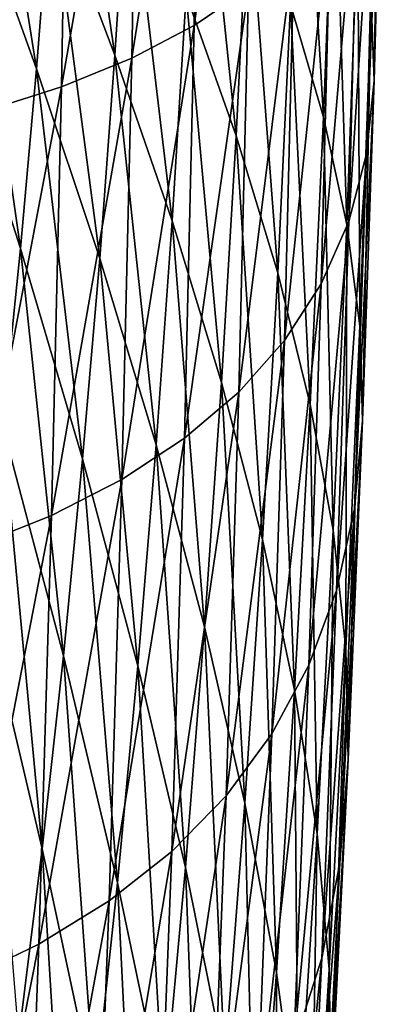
# Model space of a CAD drawing. Header units: millimetres. Extents: x 0 to 99, y -177 to 177.
# Tile 91 of 192: x 91.94 to 98.61, y -47.57 to -29.53. Entities that reach past the tile are written whole.
import ezdxf

# ---------------------------------------------------------------- set-up
doc = ezdxf.new("R2010")
doc.units = ezdxf.units.MM
doc.header["$LTSCALE"] = 26.699852
doc.layers.add('11', color=7, linetype='CONTINUOUS')

msp = doc.modelspace()

# ---------------------------------------------------------------- linework, layer by layer
at = {"layer": '11', "color": 253, "linetype": 'Continuous', "true_color": 0x9ca8ab}
for points in [[(95.276, -22.107, 211.853), (95.144, -29.638, 211.367), (96.27, -21.604, 208.575), (95.276, -22.107, 211.853)], [(96.27, -21.604, 208.575), (95.144, -29.638, 211.367), (96.137, -28.963, 208.078), (96.27, -21.604, 208.575)], [(94.132, -22.554, 214.823), (93.999, -30.238, 214.348), (95.276, -22.107, 211.853), (94.132, -22.554, 214.823)], [(95.276, -22.107, 211.853), (93.999, -30.238, 214.348), (95.144, -29.638, 211.367), (95.276, -22.107, 211.853)], [(92.843, -22.947, 217.486), (92.711, -30.765, 217.022), (94.132, -22.554, 214.823), (92.843, -22.947, 217.486)], [(94.132, -22.554, 214.823), (92.711, -30.765, 217.022), (93.999, -30.238, 214.348), (94.132, -22.554, 214.823)], [(91.416, -23.283, 219.845), (91.285, -31.215, 219.392), (92.843, -22.947, 217.486), (91.416, -23.283, 219.845)], [(92.843, -22.947, 217.486), (91.285, -31.215, 219.392), (92.711, -30.765, 217.022), (92.843, -22.947, 217.486)], [(98.553, -23.276, 181.69), (98.44, -30.65, 186.191), (98.387, -29.207, 180.986), (98.553, -23.276, 181.69)], [(98.608, -24.424, 186.896), (98.44, -30.65, 186.191), (98.553, -23.276, 181.69), (98.608, -24.424, 186.896)], [(92.743, -23.716, 135.452), (93.691, -30.182, 141.262), (92.515, -27.091, 134.501), (92.743, -23.716, 135.452)], [(93.933, -26.418, 142.279), (93.691, -30.182, 141.262), (92.743, -23.716, 135.452), (93.933, -26.418, 142.279)], [(91.221, -23.964, 127.62), (92.254, -30.431, 133.42), (90.979, -26.915, 126.625), (91.221, -23.964, 127.62)], [(92.515, -27.091, 134.501), (92.254, -30.431, 133.42), (91.221, -23.964, 127.62), (92.515, -27.091, 134.501)], [(97.102, -24.323, 163.556), (97.512, -31.318, 168.794), (96.907, -29.255, 162.722), (97.102, -24.323, 163.556)], [(97.712, -26.035, 169.649), (97.512, -31.318, 168.794), (97.102, -24.323, 163.556), (97.712, -26.035, 169.649)], [(98.471, -25.491, 191.775), (98.3, -31.991, 191.071), (98.608, -24.424, 186.896), (98.471, -25.491, 191.775)], [(98.608, -24.424, 186.896), (98.3, -31.991, 191.071), (98.44, -30.65, 186.191), (98.608, -24.424, 186.896)], [(95.211, -24.896, 149.875), (95.909, -31.662, 155.441), (94.993, -29.072, 148.951), (95.211, -24.896, 149.875)], [(96.137, -27.11, 156.406), (95.909, -31.662, 155.441), (95.211, -24.896, 149.875), (96.137, -27.11, 156.406)], [(98.148, -26.478, 196.329), (97.974, -33.23, 195.629), (98.471, -25.491, 191.775), (98.148, -26.478, 196.329)], [(98.471, -25.491, 191.775), (97.974, -33.23, 195.629), (98.3, -31.991, 191.071), (98.471, -25.491, 191.775)], [(97.712, -26.035, 169.649), (97.938, -33.284, 174.596), (97.512, -31.318, 168.794), (97.712, -26.035, 169.649)], [(98.143, -27.666, 175.467), (97.938, -33.284, 174.596), (97.712, -26.035, 169.649), (98.143, -27.666, 175.467)], [(93.933, -26.418, 142.279), (94.737, -33.218, 147.875), (93.691, -30.182, 141.262), (93.933, -26.418, 142.279)], [(94.993, -29.072, 148.951), (94.737, -33.218, 147.875), (93.933, -26.418, 142.279), (94.993, -29.072, 148.951)], [(97.646, -27.384, 200.561), (97.47, -34.37, 199.868), (98.148, -26.478, 196.329), (97.646, -27.384, 200.561)], [(98.148, -26.478, 196.329), (97.47, -34.37, 199.868), (97.974, -33.23, 195.629), (98.148, -26.478, 196.329)], [(90.979, -26.915, 126.625), (91.96, -33.724, 132.207), (90.708, -29.824, 125.513), (90.979, -26.915, 126.625)], [(92.254, -30.431, 133.42), (91.96, -33.724, 132.207), (90.979, -26.915, 126.625), (92.254, -30.431, 133.42)], [(92.515, -27.091, 134.501), (93.412, -33.907, 140.102), (92.254, -30.431, 133.42), (92.515, -27.091, 134.501)], [(93.691, -30.182, 141.262), (93.412, -33.907, 140.102), (92.515, -27.091, 134.501), (93.691, -30.182, 141.262)], [(96.137, -27.11, 156.406), (96.672, -34.171, 161.721), (95.909, -31.662, 155.441), (96.137, -27.11, 156.406)], [(96.907, -29.255, 162.722), (96.672, -34.171, 161.721), (96.137, -27.11, 156.406), (96.907, -29.255, 162.722)], [(96.974, -28.212, 204.476), (96.796, -35.41, 203.792), (97.646, -27.384, 200.561), (96.974, -28.212, 204.476)], [(97.646, -27.384, 200.561), (96.796, -35.41, 203.792), (97.47, -34.37, 199.868), (97.646, -27.384, 200.561)], [(98.143, -27.666, 175.467), (98.178, -35.14, 180.104), (97.938, -33.284, 174.596), (98.143, -27.666, 175.467)], [(98.387, -29.207, 180.986), (98.178, -35.14, 180.104), (98.143, -27.666, 175.467), (98.387, -29.207, 180.986)], [(96.137, -28.963, 208.078), (95.958, -36.353, 207.404), (96.974, -28.212, 204.476), (96.137, -28.963, 208.078)], [(96.974, -28.212, 204.476), (95.958, -36.353, 207.404), (96.796, -35.41, 203.792), (96.974, -28.212, 204.476)], [(95.144, -29.638, 211.367), (94.963, -37.201, 210.705), (96.137, -28.963, 208.078), (95.144, -29.638, 211.367)], [(96.137, -28.963, 208.078), (94.963, -37.201, 210.705), (95.958, -36.353, 207.404), (96.137, -28.963, 208.078)], [(94.993, -29.072, 148.951), (95.642, -36.181, 154.313), (94.737, -33.218, 147.875), (94.993, -29.072, 148.951)], [(95.909, -31.662, 155.441), (95.642, -36.181, 154.313), (94.993, -29.072, 148.951), (95.909, -31.662, 155.441)], [(98.387, -29.207, 180.986), (98.226, -36.878, 185.302), (98.178, -35.14, 180.104), (98.387, -29.207, 180.986)], [(98.44, -30.65, 186.191), (98.226, -36.878, 185.302), (98.387, -29.207, 180.986), (98.44, -30.65, 186.191)], [(96.907, -29.255, 162.722), (97.269, -36.583, 167.764), (96.672, -34.171, 161.721), (96.907, -29.255, 162.722)], [(97.512, -31.318, 168.794), (97.269, -36.583, 167.764), (96.907, -29.255, 162.722), (97.512, -31.318, 168.794)], [(93.999, -30.238, 214.348), (93.818, -37.954, 213.698), (95.144, -29.638, 211.367), (93.999, -30.238, 214.348)], [(95.144, -29.638, 211.367), (93.818, -37.954, 213.698), (94.963, -37.201, 210.705), (95.144, -29.638, 211.367)], [(91.96, -33.724, 132.207), (91.632, -36.959, 130.863), (90.708, -29.824, 125.513), (91.96, -33.724, 132.207)], [(92.711, -30.765, 217.022), (92.53, -38.615, 216.385), (93.999, -30.238, 214.348), (92.711, -30.765, 217.022)], [(93.999, -30.238, 214.348), (92.53, -38.615, 216.385), (93.818, -37.954, 213.698), (93.999, -30.238, 214.348)], [(93.691, -30.182, 141.262), (94.443, -37.321, 146.645), (93.412, -33.907, 140.102), (93.691, -30.182, 141.262)], [(94.737, -33.218, 147.875), (94.443, -37.321, 146.645), (93.691, -30.182, 141.262), (94.737, -33.218, 147.875)], [(92.254, -30.431, 133.42), (93.098, -37.579, 138.798), (91.96, -33.724, 132.207), (92.254, -30.431, 133.42)], [(93.412, -33.907, 140.102), (93.098, -37.579, 138.798), (92.254, -30.431, 133.42), (93.412, -33.907, 140.102)], [(98.3, -31.991, 191.071), (98.082, -38.494, 190.181), (98.44, -30.65, 186.191), (98.3, -31.991, 191.071)], [(98.44, -30.65, 186.191), (98.082, -38.494, 190.181), (98.226, -36.878, 185.302), (98.44, -30.65, 186.191)], [(91.285, -31.215, 219.392), (91.105, -39.18, 218.767), (92.711, -30.765, 217.022), (91.285, -31.215, 219.392)], [(92.711, -30.765, 217.022), (91.105, -39.18, 218.767), (92.53, -38.615, 216.385), (92.711, -30.765, 217.022)], [(97.512, -31.318, 168.794), (97.689, -38.882, 173.544), (97.269, -36.583, 167.764), (97.512, -31.318, 168.794)], [(97.938, -33.284, 174.596), (97.689, -38.882, 173.544), (97.512, -31.318, 168.794), (97.938, -33.284, 174.596)], [(95.909, -31.662, 155.441), (96.394, -39.052, 160.549), (95.642, -36.181, 154.313), (95.909, -31.662, 155.441)], [(96.672, -34.171, 161.721), (96.394, -39.052, 160.549), (95.909, -31.662, 155.441), (96.672, -34.171, 161.721)], [(97.974, -33.23, 195.629), (97.752, -39.986, 194.741), (98.3, -31.991, 191.071), (97.974, -33.23, 195.629)], [(98.3, -31.991, 191.071), (97.752, -39.986, 194.741), (98.082, -38.494, 190.181), (98.3, -31.991, 191.071)], [(94.737, -33.218, 147.875), (95.334, -40.654, 153.02), (94.443, -37.321, 146.645), (94.737, -33.218, 147.875)], [(95.642, -36.181, 154.313), (95.334, -40.654, 153.02), (94.737, -33.218, 147.875), (95.642, -36.181, 154.313)], [(97.47, -34.37, 199.868), (97.245, -41.358, 198.985), (97.974, -33.23, 195.629), (97.47, -34.37, 199.868)], [(97.974, -33.23, 195.629), (97.245, -41.358, 198.985), (97.752, -39.986, 194.741), (97.974, -33.23, 195.629)], [(97.938, -33.284, 174.596), (97.922, -41.054, 179.035), (97.689, -38.882, 173.544), (97.938, -33.284, 174.596)], [(98.178, -35.14, 180.104), (97.922, -41.054, 179.035), (97.938, -33.284, 174.596), (98.178, -35.14, 180.104)], [(91.96, -33.724, 132.207), (92.746, -41.187, 137.348), (91.632, -36.959, 130.863), (91.96, -33.724, 132.207)], [(93.098, -37.579, 138.798), (92.746, -41.187, 137.348), (91.96, -33.724, 132.207), (93.098, -37.579, 138.798)], [(93.412, -33.907, 140.102), (94.11, -41.367, 145.257), (93.098, -37.579, 138.798), (93.412, -33.907, 140.102)], [(94.443, -37.321, 146.645), (94.11, -41.367, 145.257), (93.412, -33.907, 140.102), (94.443, -37.321, 146.645)], [(96.672, -34.171, 161.721), (96.982, -41.812, 166.555), (96.394, -39.052, 160.549), (96.672, -34.171, 161.721)], [(97.269, -36.583, 167.764), (96.982, -41.812, 166.555), (96.672, -34.171, 161.721), (97.269, -36.583, 167.764)], [(96.796, -35.41, 203.792), (96.567, -42.611, 202.916), (97.47, -34.37, 199.868), (96.796, -35.41, 203.792)], [(97.47, -34.37, 199.868), (96.567, -42.611, 202.916), (97.245, -41.358, 198.985), (97.47, -34.37, 199.868)], [(98.178, -35.14, 180.104), (97.964, -43.086, 184.222), (97.922, -41.054, 179.035), (98.178, -35.14, 180.104)], [(98.226, -36.878, 185.302), (97.964, -43.086, 184.222), (98.178, -35.14, 180.104), (98.226, -36.878, 185.302)], [(95.958, -36.353, 207.404), (95.727, -43.746, 206.538), (96.796, -35.41, 203.792), (95.958, -36.353, 207.404)], [(96.796, -35.41, 203.792), (95.727, -43.746, 206.538), (96.567, -42.611, 202.916), (96.796, -35.41, 203.792)], [(95.642, -36.181, 154.313), (96.073, -43.882, 159.201), (95.334, -40.654, 153.02), (95.642, -36.181, 154.313)], [(96.394, -39.052, 160.549), (96.073, -43.882, 159.201), (95.642, -36.181, 154.313), (96.394, -39.052, 160.549)], [(94.963, -37.201, 210.705), (94.73, -44.766, 209.85), (95.958, -36.353, 207.404), (94.963, -37.201, 210.705)], [(95.958, -36.353, 207.404), (94.73, -44.766, 209.85), (95.727, -43.746, 206.538), (95.958, -36.353, 207.404)], [(97.269, -36.583, 167.764), (97.393, -44.443, 172.304), (96.982, -41.812, 166.555), (97.269, -36.583, 167.764)], [(97.689, -38.882, 173.544), (97.393, -44.443, 172.304), (97.269, -36.583, 167.764), (97.689, -38.882, 173.544)], [(91.632, -36.959, 130.863), (92.357, -44.719, 135.751), (91.27, -40.126, 129.387), (91.632, -36.959, 130.863)], [(92.746, -41.187, 137.348), (92.357, -44.719, 135.751), (91.632, -36.959, 130.863), (92.746, -41.187, 137.348)], [(98.082, -38.494, 190.181), (97.814, -44.975, 189.094), (98.226, -36.878, 185.302), (98.082, -38.494, 190.181)], [(98.226, -36.878, 185.302), (97.814, -44.975, 189.094), (97.964, -43.086, 184.222), (98.226, -36.878, 185.302)], [(93.818, -37.954, 213.698), (93.584, -45.673, 212.855), (94.963, -37.201, 210.705), (93.818, -37.954, 213.698)], [(94.963, -37.201, 210.705), (93.584, -45.673, 212.855), (94.73, -44.766, 209.85), (94.963, -37.201, 210.705)], [(94.443, -37.321, 146.645), (94.983, -45.063, 151.558), (94.11, -41.367, 145.257), (94.443, -37.321, 146.645)], [(95.334, -40.654, 153.02), (94.983, -45.063, 151.558), (94.443, -37.321, 146.645), (95.334, -40.654, 153.02)], [(93.098, -37.579, 138.798), (93.736, -45.341, 143.711), (92.746, -41.187, 137.348), (93.098, -37.579, 138.798)], [(94.11, -41.367, 145.257), (93.736, -45.341, 143.711), (93.098, -37.579, 138.798), (94.11, -41.367, 145.257)], [(92.53, -38.615, 216.385), (92.296, -46.468, 215.554), (93.818, -37.954, 213.698), (92.53, -38.615, 216.385)], [(93.818, -37.954, 213.698), (92.296, -46.468, 215.554), (93.584, -45.673, 212.855), (93.818, -37.954, 213.698)], [(97.752, -39.986, 194.741), (97.479, -46.72, 193.652), (98.082, -38.494, 190.181), (97.752, -39.986, 194.741)], [(98.082, -38.494, 190.181), (97.479, -46.72, 193.652), (97.814, -44.975, 189.094), (98.082, -38.494, 190.181)], [(91.105, -39.18, 218.767), (90.872, -47.148, 217.948), (92.53, -38.615, 216.385), (91.105, -39.18, 218.767)], [(92.53, -38.615, 216.385), (90.872, -47.148, 217.948), (92.296, -46.468, 215.554), (92.53, -38.615, 216.385)], [(97.689, -38.882, 173.544), (97.618, -46.926, 177.771), (97.393, -44.443, 172.304), (97.689, -38.882, 173.544)], [(97.922, -41.054, 179.035), (97.618, -46.926, 177.771), (97.689, -38.882, 173.544), (97.922, -41.054, 179.035)], [(96.394, -39.052, 160.549), (96.648, -46.986, 165.159), (96.073, -43.882, 159.201), (96.394, -39.052, 160.549)], [(96.982, -41.812, 166.555), (96.648, -46.986, 165.159), (96.394, -39.052, 160.549), (96.982, -41.812, 166.555)], [(97.245, -41.358, 198.985), (96.966, -48.324, 197.898), (97.752, -39.986, 194.741), (97.245, -41.358, 198.985)], [(97.752, -39.986, 194.741), (96.966, -48.324, 197.898), (97.479, -46.72, 193.652), (97.752, -39.986, 194.741)], [(92.357, -44.719, 135.751), (91.929, -48.161, 134.006), (91.27, -40.126, 129.387), (92.357, -44.719, 135.751)], [(95.334, -40.654, 153.02), (95.706, -48.645, 157.672), (94.983, -45.063, 151.558), (95.334, -40.654, 153.02)], [(96.073, -43.882, 159.201), (95.706, -48.645, 157.672), (95.334, -40.654, 153.02), (96.073, -43.882, 159.201)], [(97.922, -41.054, 179.035), (97.651, -49.251, 182.94), (97.618, -46.926, 177.771), (97.922, -41.054, 179.035)], [(97.964, -43.086, 184.222), (97.651, -49.251, 182.94), (97.922, -41.054, 179.035), (97.964, -43.086, 184.222)], [(92.746, -41.187, 137.348), (93.32, -49.23, 142.003), (92.357, -44.719, 135.751), (92.746, -41.187, 137.348)], [(93.736, -45.341, 143.711), (93.32, -49.23, 142.003), (92.746, -41.187, 137.348), (93.736, -45.341, 143.711)], [(94.11, -41.367, 145.257), (94.588, -49.395, 149.924), (93.736, -45.341, 143.711), (94.11, -41.367, 145.257)], [(94.983, -45.063, 151.558), (94.588, -49.395, 149.924), (94.11, -41.367, 145.257), (94.983, -45.063, 151.558)], [(96.567, -42.611, 202.916), (96.284, -49.787, 201.835), (97.245, -41.358, 198.985), (96.567, -42.611, 202.916)], [(97.245, -41.358, 198.985), (96.284, -49.787, 201.835), (96.966, -48.324, 197.898), (97.245, -41.358, 198.985)], [(96.982, -41.812, 166.555), (97.048, -49.945, 170.869), (96.648, -46.986, 165.159), (96.982, -41.812, 166.555)], [(97.393, -44.443, 172.304), (97.048, -49.945, 170.869), (96.982, -41.812, 166.555), (97.393, -44.443, 172.304)], [(95.727, -43.746, 206.538), (95.44, -51.114, 205.463), (96.567, -42.611, 202.916), (95.727, -43.746, 206.538)], [(96.567, -42.611, 202.916), (95.44, -51.114, 205.463), (96.284, -49.787, 201.835), (96.567, -42.611, 202.916)], [(97.814, -44.975, 189.094), (97.493, -51.411, 187.8), (97.964, -43.086, 184.222), (97.814, -44.975, 189.094)], [(97.964, -43.086, 184.222), (97.493, -51.411, 187.8), (97.651, -49.251, 182.94), (97.964, -43.086, 184.222)], [(94.73, -44.766, 209.85), (94.44, -52.305, 208.785), (95.727, -43.746, 206.538), (94.73, -44.766, 209.85)], [(95.727, -43.746, 206.538), (94.44, -52.305, 208.785), (95.44, -51.114, 205.463), (95.727, -43.746, 206.538)], [(96.073, -43.882, 159.201), (96.266, -52.087, 163.572), (95.706, -48.645, 157.672), (96.073, -43.882, 159.201)], [(96.648, -46.986, 165.159), (96.266, -52.087, 163.572), (96.073, -43.882, 159.201), (96.648, -46.986, 165.159)], [(97.393, -44.443, 172.304), (97.261, -52.737, 176.304), (97.048, -49.945, 170.869), (97.393, -44.443, 172.304)], [(97.618, -46.926, 177.771), (97.261, -52.737, 176.304), (97.393, -44.443, 172.304), (97.618, -46.926, 177.771)], [(92.357, -44.719, 135.751), (92.862, -53.02, 140.13), (91.929, -48.161, 134.006), (92.357, -44.719, 135.751)], [(93.32, -49.23, 142.003), (92.862, -53.02, 140.13), (92.357, -44.719, 135.751), (93.32, -49.23, 142.003)], [(93.584, -45.673, 212.855), (93.292, -53.365, 211.801), (94.73, -44.766, 209.85), (93.584, -45.673, 212.855)], [(94.73, -44.766, 209.85), (93.292, -53.365, 211.801), (94.44, -52.305, 208.785), (94.73, -44.766, 209.85)], [(94.983, -45.063, 151.558), (95.292, -53.322, 155.959), (94.588, -49.395, 149.924), (94.983, -45.063, 151.558)], [(95.706, -48.645, 157.672), (95.292, -53.322, 155.959), (94.983, -45.063, 151.558), (95.706, -48.645, 157.672)], [(97.479, -46.72, 193.652), (97.151, -53.406, 192.351), (97.814, -44.975, 189.094), (97.479, -46.72, 193.652)], [(97.814, -44.975, 189.094), (97.151, -53.406, 192.351), (97.493, -51.411, 187.8), (97.814, -44.975, 189.094)], [(93.736, -45.341, 143.711), (94.148, -53.633, 148.113), (93.32, -49.23, 142.003), (93.736, -45.341, 143.711)], [(94.588, -49.395, 149.924), (94.148, -53.633, 148.113), (93.736, -45.341, 143.711), (94.588, -49.395, 149.924)], [(92.296, -46.468, 215.554), (92.003, -54.292, 214.511), (93.584, -45.673, 212.855), (92.296, -46.468, 215.554)], [(93.584, -45.673, 212.855), (92.003, -54.292, 214.511), (93.292, -53.365, 211.801), (93.584, -45.673, 212.855)], [(90.872, -47.148, 217.948), (90.579, -55.086, 216.917), (92.296, -46.468, 215.554), (90.872, -47.148, 217.948)], [(92.296, -46.468, 215.554), (90.579, -55.086, 216.917), (92.003, -54.292, 214.511), (92.296, -46.468, 215.554)], [(96.966, -48.324, 197.898), (96.631, -55.239, 196.595), (97.479, -46.72, 193.652), (96.966, -48.324, 197.898)], [(97.479, -46.72, 193.652), (96.631, -55.239, 196.595), (97.151, -53.406, 192.351), (97.479, -46.72, 193.652)], [(96.648, -46.986, 165.159), (96.651, -55.368, 169.232), (96.266, -52.087, 163.572), (96.648, -46.986, 165.159)], [(97.048, -49.945, 170.869), (96.651, -55.368, 169.232), (96.648, -46.986, 165.159), (97.048, -49.945, 170.869)], [(97.618, -46.926, 177.771), (97.284, -55.351, 181.447), (97.261, -52.737, 176.304), (97.618, -46.926, 177.771)], [(97.651, -49.251, 182.94), (97.284, -55.351, 181.447), (97.618, -46.926, 177.771), (97.651, -49.251, 182.94)]]:
    msp.add_3dface(points, dxfattribs=at)

doc.saveas('drawing.dxf')
